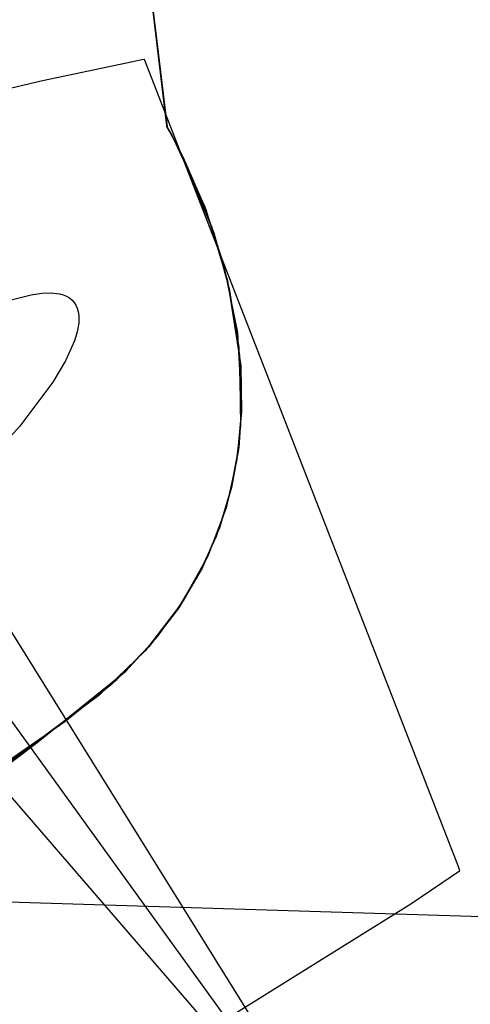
# Model space of a CAD drawing. Extents: x -3.57 to 3.57, y -2.08 to 2.06.
# Tile 138 of 219: x 0.4708 to 0.4961, y 0.3438 to 0.3991. Entities that reach past the tile are written whole.
import ezdxf

# ---------------------------------------------------------------- set-up
doc = ezdxf.new("R2010")
doc.units = 0

msp = doc.modelspace()

# ---------------------------------------------------------------- linework, layer by layer
at = {"layer": 'Layer 1', "color": 7, "linetype": 'CONTINUOUS'}
for p, q in [((0.47174, 0.453843), (0.479031, 0.393091)), ((0.478405, 0.398313), (0.473391, 0.440085)), ((0.478405, 0.398313), (0.473391, 0.440085)), ((0.478405, 0.398313), (0.473391, 0.440085)), ((0.478405, 0.398313), (0.473391, 0.440085)), ((0.478405, 0.398313), (0.473391, 0.440085)), ((0.478405, 0.398313), (0.473391, 0.440085)), ((0.478405, 0.398313), (0.473391, 0.440085)), ((0.478405, 0.398313), (0.473391, 0.440085)), ((0.478405, 0.398313), (0.473391, 0.440085)), ((0.478405, 0.398313), (0.473391, 0.440085)), ((0.478405, 0.398313), (0.473391, 0.440085)), ((0.478405, 0.398313), (0.473391, 0.440085)), ((0.478405, 0.398313), (0.473391, 0.440085)), ((0.478405, 0.398313), (0.473391, 0.440085)), ((0.478405, 0.398313), (0.473391, 0.440085)), ((0.478405, 0.398313), (0.473391, 0.440085)), ((0.478405, 0.398313), (0.473391, 0.440085)), ((0.478405, 0.398313), (0.473391, 0.440085)), ((0.478405, 0.398313), (0.473391, 0.440085)), ((0.478405, 0.398313), (0.473391, 0.440085)), ((0.477076, 0.409381), (0.478872, 0.39442)), ((0.436473, 0.406466), (0.489157, 0.333606)), ((0.478968, 0.393618), (0.478405, 0.398313)), ((0.478968, 0.393618), (0.478405, 0.398313)), ((0.478968, 0.393618), (0.478405, 0.398313)), ((0.478968, 0.393618), (0.478405, 0.398313)), ((0.478968, 0.393618), (0.478405, 0.398313)), ((0.478968, 0.393618), (0.478405, 0.398313)), ((0.478968, 0.393618), (0.478405, 0.398313)), ((0.478968, 0.393618), (0.478405, 0.398313)), ((0.478968, 0.393618), (0.478405, 0.398313)), ((0.478968, 0.393618), (0.478405, 0.398313)), ((0.478968, 0.393618), (0.478405, 0.398313)), ((0.478968, 0.393618), (0.478405, 0.398313)), ((0.478968, 0.393618), (0.478405, 0.398313)), ((0.478968, 0.393618), (0.478405, 0.398313)), ((0.478968, 0.393618), (0.478405, 0.398313)), ((0.478968, 0.393618), (0.478405, 0.398313)), ((0.478968, 0.393618), (0.478405, 0.398313)), ((0.478968, 0.393618), (0.478405, 0.398313)), ((0.478968, 0.393618), (0.478405, 0.398313)), ((0.478968, 0.393618), (0.478405, 0.398313)), ((0.477106, 0.396752), (0.472036, 0.395684)), ((0.477619, 0.396856), (0.477106, 0.396752)), ((0.47774, 0.39688), (0.477619, 0.396856)), ((0.477765, 0.396885), (0.47774, 0.39688)), ((0.477767, 0.396886), (0.477765, 0.396885)), ((0.477768, 0.396886), (0.477767, 0.396886)), ((0.477768, 0.396886), (0.477768, 0.396886)), ((0.477768, 0.396886), (0.477768, 0.396886)), ((0.477768, 0.396886), (0.477768, 0.396886)), ((0.477768, 0.396886), (0.477768, 0.396886)), ((0.477768, 0.396886), (0.477768, 0.396886)), ((0.491641, 0.361208), (0.477768, 0.396886)), ((0.472036, 0.395684), (0.454421, 0.391491)), ((0.478872, 0.39442), (0.479018, 0.393205)), ((0.47902, 0.393189), (0.478968, 0.393618)), ((0.47902, 0.393189), (0.478968, 0.393618)), ((0.47902, 0.393189), (0.478968, 0.393618)), ((0.47902, 0.393189), (0.478968, 0.393618)), ((0.47902, 0.393189), (0.478968, 0.393618)), ((0.47902, 0.393189), (0.478968, 0.393618)), ((0.47902, 0.393189), (0.478968, 0.393618)), ((0.47902, 0.393189), (0.478968, 0.393618)), ((0.47902, 0.393189), (0.478968, 0.393618)), ((0.47902, 0.393189), (0.478968, 0.393618)), ((0.47902, 0.393189), (0.478968, 0.393618)), ((0.47902, 0.393189), (0.478968, 0.393618)), ((0.47902, 0.393189), (0.478968, 0.393618)), ((0.47902, 0.393189), (0.478968, 0.393618)), ((0.47902, 0.393189), (0.478968, 0.393618)), ((0.47902, 0.393189), (0.478968, 0.393618)), ((0.47902, 0.393189), (0.478968, 0.393618)), ((0.47902, 0.393189), (0.478968, 0.393618)), ((0.47902, 0.393189), (0.478968, 0.393618)), ((0.47902, 0.393189), (0.478968, 0.393618)), ((0.479018, 0.393205), (0.479029, 0.393107)), ((0.47903, 0.393102), (0.47902, 0.393189)), ((0.47903, 0.393102), (0.47902, 0.393189)), ((0.47903, 0.393102), (0.47902, 0.393189)), ((0.47903, 0.393102), (0.47902, 0.393189)), ((0.47903, 0.393102), (0.47902, 0.393189)), ((0.47903, 0.393102), (0.47902, 0.393189)), ((0.47903, 0.393102), (0.47902, 0.393189)), ((0.47903, 0.393102), (0.47902, 0.393189)), ((0.47903, 0.393102), (0.47902, 0.393189)), ((0.47903, 0.393102), (0.47902, 0.393189)), ((0.47903, 0.393102), (0.47902, 0.393189)), ((0.47903, 0.393102), (0.47902, 0.393189)), ((0.47903, 0.393102), (0.47902, 0.393189)), ((0.47903, 0.393102), (0.47902, 0.393189)), ((0.47903, 0.393102), (0.47902, 0.393189)), ((0.47903, 0.393102), (0.47902, 0.393189)), ((0.47903, 0.393102), (0.47902, 0.393189)), ((0.47903, 0.393102), (0.47902, 0.393189)), ((0.47903, 0.393102), (0.47902, 0.393189)), ((0.47903, 0.393102), (0.47902, 0.393189)), ((0.479029, 0.393107), (0.479031, 0.393091)), ((0.479031, 0.393093), (0.47903, 0.393102)), ((0.479031, 0.393093), (0.47903, 0.393102)), ((0.479031, 0.393093), (0.47903, 0.393102)), ((0.479031, 0.393093), (0.47903, 0.393102)), ((0.479031, 0.393093), (0.47903, 0.393102)), ((0.479031, 0.393093), (0.47903, 0.393102)), ((0.479031, 0.393093), (0.47903, 0.393102)), ((0.479031, 0.393093), (0.47903, 0.393102)), ((0.479031, 0.393093), (0.47903, 0.393102)), ((0.479031, 0.393093), (0.47903, 0.393102)), ((0.479031, 0.393093), (0.47903, 0.393102)), ((0.479031, 0.393093), (0.47903, 0.393102)), ((0.479031, 0.393093), (0.47903, 0.393102)), ((0.479031, 0.393093), (0.47903, 0.393102)), ((0.479031, 0.393093), (0.47903, 0.393102)), ((0.479031, 0.393093), (0.47903, 0.393102)), ((0.479031, 0.393093), (0.47903, 0.393102)), ((0.479031, 0.393093), (0.47903, 0.393102)), ((0.479031, 0.393093), (0.47903, 0.393102)), ((0.479031, 0.393093), (0.47903, 0.393102)), ((0.479031, 0.393091), (0.479031, 0.393093)), ((0.479031, 0.393091), (0.479031, 0.393093)), ((0.479031, 0.393091), (0.479031, 0.393093)), ((0.479031, 0.393091), (0.479031, 0.393093)), ((0.479031, 0.393091), (0.479031, 0.393093)), ((0.479031, 0.393091), (0.479031, 0.393093)), ((0.479031, 0.393091), (0.479031, 0.393093)), ((0.479031, 0.393091), (0.479031, 0.393093)), ((0.479031, 0.393091), (0.479031, 0.393093)), ((0.479031, 0.393091), (0.479031, 0.393093)), ((0.479031, 0.393091), (0.479031, 0.393093)), ((0.479031, 0.393091), (0.479031, 0.393093)), ((0.479031, 0.393091), (0.479031, 0.393093)), ((0.479031, 0.393091), (0.479031, 0.393093)), ((0.479031, 0.393091), (0.479031, 0.393093)), ((0.479031, 0.393091), (0.479031, 0.393093)), ((0.479031, 0.393091), (0.479031, 0.393093)), ((0.479031, 0.393091), (0.479031, 0.393093)), ((0.479031, 0.393091), (0.479031, 0.393093)), ((0.479031, 0.393091), (0.479031, 0.393093)), ((0.479031, 0.393091), (0.479031, 0.393091)), ((0.479031, 0.393091), (0.479031, 0.393091)), ((0.479031, 0.393091), (0.479031, 0.393091)), ((0.479031, 0.393091), (0.479031, 0.393091)), ((0.479031, 0.393091), (0.479031, 0.393091)), ((0.479031, 0.393091), (0.479032, 0.393091)), ((0.479032, 0.39309), (0.479031, 0.393091)), ((0.479031, 0.393091), (0.479031, 0.393091)), ((0.479031, 0.393091), (0.479031, 0.393091)), ((0.479031, 0.393091), (0.479031, 0.393091)), ((0.479031, 0.393091), (0.479031, 0.393091)), ((0.479031, 0.393091), (0.479031, 0.393091)), ((0.479031, 0.393091), (0.479031, 0.393091)), ((0.479032, 0.39309), (0.479031, 0.393091)), ((0.479031, 0.393091), (0.479031, 0.393091)), ((0.479031, 0.393091), (0.479031, 0.393091)), ((0.479031, 0.393091), (0.479031, 0.393091)), ((0.479031, 0.393091), (0.479031, 0.393091)), ((0.479031, 0.393091), (0.479031, 0.393091)), ((0.479031, 0.393091), (0.479031, 0.393091)), ((0.479032, 0.39309), (0.479031, 0.393091)), ((0.479031, 0.393091), (0.479031, 0.393091)), ((0.479031, 0.393091), (0.479031, 0.393091)), ((0.479031, 0.393091), (0.479031, 0.393091)), ((0.479031, 0.393091), (0.479031, 0.393091)), ((0.479031, 0.393091), (0.479031, 0.393091)), ((0.479031, 0.393091), (0.479031, 0.393091)), ((0.479032, 0.39309), (0.479031, 0.393091)), ((0.479031, 0.393091), (0.479031, 0.393091)), ((0.479031, 0.393091), (0.479031, 0.393091)), ((0.479031, 0.393091), (0.479031, 0.393091)), ((0.479031, 0.393091), (0.479031, 0.393091)), ((0.479031, 0.393091), (0.479031, 0.393091)), ((0.479031, 0.393091), (0.479031, 0.393091)), ((0.479032, 0.39309), (0.479031, 0.393091)), ((0.479031, 0.393091), (0.479031, 0.393091)), ((0.479031, 0.393091), (0.479031, 0.393091)), ((0.479031, 0.393091), (0.479031, 0.393091)), ((0.479031, 0.393091), (0.479031, 0.393091)), ((0.479031, 0.393091), (0.479031, 0.393091)), ((0.479031, 0.393091), (0.479031, 0.393091)), ((0.479032, 0.39309), (0.479031, 0.393091)), ((0.479031, 0.393091), (0.479031, 0.393091)), ((0.479031, 0.393091), (0.479031, 0.393091)), ((0.479031, 0.393091), (0.479031, 0.393091)), ((0.479031, 0.393091), (0.479031, 0.393091)), ((0.479031, 0.393091), (0.479031, 0.393091)), ((0.479031, 0.393091), (0.479031, 0.393091)), ((0.479032, 0.39309), (0.479031, 0.393091)), ((0.479031, 0.393091), (0.479031, 0.393091)), ((0.479031, 0.393091), (0.479031, 0.393091)), ((0.479031, 0.393091), (0.479031, 0.393091)), ((0.479031, 0.393091), (0.479031, 0.393091)), ((0.479031, 0.393091), (0.479031, 0.393091)), ((0.479031, 0.393091), (0.479031, 0.393091)), ((0.479032, 0.39309), (0.479031, 0.393091)), ((0.479031, 0.393091), (0.479031, 0.393091)), ((0.479031, 0.393091), (0.479031, 0.393091)), ((0.479031, 0.393091), (0.479031, 0.393091)), ((0.479031, 0.393091), (0.479031, 0.393091)), ((0.479031, 0.393091), (0.479031, 0.393091)), ((0.479031, 0.393091), (0.479031, 0.393091)), ((0.479032, 0.39309), (0.479031, 0.393091)), ((0.479031, 0.393091), (0.479031, 0.393091)), ((0.479031, 0.393091), (0.479031, 0.393091)), ((0.479031, 0.393091), (0.479031, 0.393091)), ((0.479031, 0.393091), (0.479031, 0.393091)), ((0.479031, 0.393091), (0.479031, 0.393091)), ((0.479031, 0.393091), (0.479031, 0.393091)), ((0.479032, 0.39309), (0.479031, 0.393091)), ((0.479031, 0.393091), (0.479031, 0.393091)), ((0.479031, 0.393091), (0.479031, 0.393091)), ((0.479031, 0.393091), (0.479031, 0.393091)), ((0.479031, 0.393091), (0.479031, 0.393091)), ((0.479031, 0.393091), (0.479031, 0.393091)), ((0.479031, 0.393091), (0.479031, 0.393091)), ((0.479032, 0.39309), (0.479031, 0.393091)), ((0.479031, 0.393091), (0.479031, 0.393091)), ((0.479031, 0.393091), (0.479031, 0.393091)), ((0.479031, 0.393091), (0.479031, 0.393091)), ((0.479031, 0.393091), (0.479031, 0.393091)), ((0.479031, 0.393091), (0.479031, 0.393091)), ((0.479031, 0.393091), (0.479031, 0.393091)), ((0.479032, 0.39309), (0.479031, 0.393091)), ((0.479031, 0.393091), (0.479031, 0.393091)), ((0.479031, 0.393091), (0.479031, 0.393091)), ((0.479031, 0.393091), (0.479031, 0.393091)), ((0.479031, 0.393091), (0.479031, 0.393091)), ((0.479031, 0.393091), (0.479031, 0.393091)), ((0.479031, 0.393091), (0.479031, 0.393091)), ((0.479032, 0.39309), (0.479031, 0.393091)), ((0.479031, 0.393091), (0.479031, 0.393091)), ((0.479031, 0.393091), (0.479031, 0.393091)), ((0.479031, 0.393091), (0.479031, 0.393091)), ((0.479031, 0.393091), (0.479031, 0.393091)), ((0.479031, 0.393091), (0.479031, 0.393091)), ((0.479031, 0.393091), (0.479031, 0.393091)), ((0.479032, 0.39309), (0.479031, 0.393091)), ((0.479031, 0.393091), (0.479031, 0.393091)), ((0.479031, 0.393091), (0.479031, 0.393091)), ((0.479031, 0.393091), (0.479031, 0.393091)), ((0.479031, 0.393091), (0.479031, 0.393091)), ((0.479031, 0.393091), (0.479031, 0.393091)), ((0.479031, 0.393091), (0.479031, 0.393091)), ((0.479032, 0.39309), (0.479031, 0.393091)), ((0.479031, 0.393091), (0.479031, 0.393091)), ((0.479031, 0.393091), (0.479031, 0.393091)), ((0.479031, 0.393091), (0.479031, 0.393091)), ((0.479031, 0.393091), (0.479031, 0.393091)), ((0.479031, 0.393091), (0.479031, 0.393091)), ((0.479031, 0.393091), (0.479031, 0.393091)), ((0.479032, 0.39309), (0.479031, 0.393091)), ((0.479031, 0.393091), (0.479031, 0.393091)), ((0.479031, 0.393091), (0.479031, 0.393091)), ((0.479031, 0.393091), (0.479031, 0.393091)), ((0.479031, 0.393091), (0.479031, 0.393091)), ((0.479031, 0.393091), (0.479031, 0.393091)), ((0.479031, 0.393091), (0.479031, 0.393091)), ((0.479032, 0.39309), (0.479031, 0.393091)), ((0.479031, 0.393091), (0.479031, 0.393091)), ((0.479031, 0.393091), (0.479031, 0.393091)), ((0.479031, 0.393091), (0.479031, 0.393091)), ((0.479031, 0.393091), (0.479031, 0.393091)), ((0.479031, 0.393091), (0.479031, 0.393091)), ((0.479031, 0.393091), (0.479031, 0.393091)), ((0.479032, 0.39309), (0.479031, 0.393091)), ((0.479031, 0.393091), (0.479031, 0.393091)), ((0.479031, 0.393091), (0.479031, 0.393091)), ((0.479031, 0.393091), (0.479031, 0.393091)), ((0.479031, 0.393091), (0.479031, 0.393091)), ((0.479031, 0.393091), (0.479031, 0.393091)), ((0.479031, 0.393091), (0.479031, 0.393091)), ((0.479032, 0.39309), (0.479031, 0.393091)), ((0.479031, 0.393091), (0.479031, 0.393091)), ((0.479031, 0.393091), (0.479031, 0.393091)), ((0.479031, 0.393091), (0.479031, 0.393091)), ((0.479031, 0.393091), (0.479031, 0.393091)), ((0.479031, 0.393091), (0.479031, 0.393091)), ((0.479031, 0.393091), (0.479031, 0.393091)), ((0.479032, 0.39309), (0.479031, 0.393091)), ((0.479031, 0.393091), (0.479031, 0.393091)), ((0.479031, 0.393091), (0.479031, 0.393091)), ((0.479031, 0.393091), (0.479031, 0.393091)), ((0.479031, 0.393091), (0.479031, 0.393091)), ((0.479031, 0.393091), (0.479031, 0.393091)), ((0.479031, 0.393091), (0.479031, 0.393091)), ((0.479031, 0.393091), (0.479031, 0.393091)), ((0.479031, 0.393091), (0.479031, 0.393091)), ((0.479031, 0.393091), (0.479032, 0.393091)), ((0.479032, 0.393091), (0.479032, 0.393091)), ((0.479032, 0.393091), (0.479032, 0.39309)), ((0.479032, 0.393091), (0.479032, 0.39309)), ((0.479032, 0.39309), (0.479032, 0.39309)), ((0.479032, 0.39309), (0.479034, 0.393087)), ((0.47904, 0.393076), (0.479032, 0.39309)), ((0.479032, 0.39309), (0.479032, 0.39309)), ((0.47904, 0.393076), (0.479032, 0.39309)), ((0.479032, 0.39309), (0.479032, 0.39309)), ((0.47904, 0.393076), (0.479032, 0.39309)), ((0.479032, 0.39309), (0.479032, 0.39309)), ((0.47904, 0.393076), (0.479032, 0.39309)), ((0.479032, 0.39309), (0.479032, 0.39309)), ((0.47904, 0.393076), (0.479032, 0.39309)), ((0.479032, 0.39309), (0.479032, 0.39309)), ((0.47904, 0.393076), (0.479032, 0.39309)), ((0.479032, 0.39309), (0.479032, 0.39309)), ((0.47904, 0.393076), (0.479032, 0.39309)), ((0.479032, 0.39309), (0.479032, 0.39309)), ((0.47904, 0.393076), (0.479032, 0.39309)), ((0.479032, 0.39309), (0.479032, 0.39309)), ((0.479121, 0.39294), (0.479032, 0.39309)), ((0.479032, 0.39309), (0.479032, 0.39309)), ((0.47904, 0.393076), (0.479032, 0.39309)), ((0.479032, 0.39309), (0.479032, 0.39309)), ((0.47904, 0.393076), (0.479032, 0.39309)), ((0.479032, 0.39309), (0.479032, 0.39309)), ((0.47904, 0.393076), (0.479032, 0.39309)), ((0.479032, 0.39309), (0.479032, 0.39309)), ((0.47904, 0.393076), (0.479032, 0.39309)), ((0.479032, 0.39309), (0.479032, 0.39309)), ((0.47904, 0.393076), (0.479032, 0.39309)), ((0.479032, 0.39309), (0.479032, 0.39309)), ((0.47904, 0.393076), (0.479032, 0.39309)), ((0.479032, 0.39309), (0.479032, 0.39309)), ((0.47904, 0.393076), (0.479032, 0.39309)), ((0.479032, 0.39309), (0.479032, 0.39309)), ((0.47904, 0.393076), (0.479032, 0.39309)), ((0.479032, 0.39309), (0.479032, 0.39309)), ((0.47904, 0.393076), (0.479032, 0.39309)), ((0.479032, 0.39309), (0.479032, 0.39309)), ((0.47904, 0.393076), (0.479032, 0.39309)), ((0.479032, 0.39309), (0.479032, 0.39309)), ((0.47904, 0.393076), (0.479032, 0.39309)), ((0.479032, 0.39309), (0.479032, 0.39309)), ((0.479032, 0.39309), (0.479032, 0.39309)), ((0.479032, 0.39309), (0.479033, 0.393088)), ((0.479033, 0.393088), (0.479037, 0.393081)), ((0.479034, 0.393087), (0.47905, 0.393059)), ((0.479037, 0.393081), (0.479083, 0.393004)), ((0.479165, 0.392864), (0.47904, 0.393076)), ((0.479165, 0.392864), (0.47904, 0.393076)), ((0.479165, 0.392864), (0.47904, 0.393076)), ((0.479165, 0.392864), (0.47904, 0.393076)), ((0.479165, 0.392864), (0.47904, 0.393076)), ((0.479165, 0.392864), (0.47904, 0.393076)), ((0.479165, 0.392864), (0.47904, 0.393076)), ((0.479165, 0.392864), (0.47904, 0.393076)), ((0.479165, 0.392864), (0.47904, 0.393076)), ((0.479165, 0.392864), (0.47904, 0.393076)), ((0.479165, 0.392864), (0.47904, 0.393076)), ((0.479165, 0.392864), (0.47904, 0.393076)), ((0.479165, 0.392864), (0.47904, 0.393076)), ((0.479165, 0.392864), (0.47904, 0.393076)), ((0.479165, 0.392864), (0.47904, 0.393076)), ((0.479165, 0.392864), (0.47904, 0.393076)), ((0.479165, 0.392864), (0.47904, 0.393076)), ((0.479165, 0.392864), (0.47904, 0.393076)), ((0.479165, 0.392864), (0.47904, 0.393076)), ((0.47905, 0.393059), (0.479131, 0.392922)), ((0.479083, 0.393004), (0.479296, 0.392631)), ((0.479672, 0.391923), (0.479121, 0.39294)), ((0.479131, 0.392922), (0.479947, 0.391374)), ((0.479769, 0.391733), (0.479165, 0.392864)), ((0.479769, 0.391733), (0.479165, 0.392864)), ((0.479769, 0.391733), (0.479165, 0.392864)), ((0.479769, 0.391733), (0.479165, 0.392864)), ((0.479769, 0.391733), (0.479165, 0.392864)), ((0.479769, 0.391733), (0.479165, 0.392864)), ((0.479769, 0.391733), (0.479165, 0.392864)), ((0.479769, 0.391733), (0.479165, 0.392864)), ((0.479769, 0.391733), (0.479165, 0.392864)), ((0.479769, 0.391733), (0.479165, 0.392864)), ((0.479769, 0.391733), (0.479165, 0.392864)), ((0.479769, 0.391733), (0.479165, 0.392864)), ((0.479769, 0.391733), (0.479165, 0.392864)), ((0.479769, 0.391733), (0.479165, 0.392864)), ((0.479769, 0.391733), (0.479165, 0.392864)), ((0.479769, 0.391733), (0.479165, 0.392864)), ((0.479769, 0.391733), (0.479165, 0.392864)), ((0.479769, 0.391733), (0.479165, 0.392864)), ((0.479769, 0.391733), (0.479165, 0.392864)), ((0.479296, 0.392631), (0.481147, 0.388597)), ((0.48155, 0.387482), (0.479672, 0.391923)), ((0.481673, 0.387117), (0.479769, 0.391733)), ((0.481673, 0.387117), (0.479769, 0.391733)), ((0.481673, 0.387117), (0.479769, 0.391733)), ((0.481673, 0.387117), (0.479769, 0.391733)), ((0.481673, 0.387117), (0.479769, 0.391733)), ((0.481673, 0.387117), (0.479769, 0.391733)), ((0.481673, 0.387117), (0.479769, 0.391733)), ((0.481673, 0.387117), (0.479769, 0.391733)), ((0.481673, 0.387117), (0.479769, 0.391733)), ((0.481673, 0.387117), (0.479769, 0.391733)), ((0.481673, 0.387117), (0.479769, 0.391733)), ((0.481673, 0.387117), (0.479769, 0.391733)), ((0.481673, 0.387117), (0.479769, 0.391733)), ((0.481673, 0.387117), (0.479769, 0.391733)), ((0.481673, 0.387117), (0.479769, 0.391733)), ((0.481673, 0.387117), (0.479769, 0.391733)), ((0.481673, 0.387117), (0.479769, 0.391733)), ((0.481673, 0.387117), (0.479769, 0.391733)), ((0.481673, 0.387117), (0.479769, 0.391733)), ((0.479947, 0.391374), (0.481203, 0.38845)), ((0.481147, 0.388597), (0.482202, 0.385359)), ((0.481203, 0.38845), (0.482434, 0.384449)), ((0.482463, 0.384325), (0.48155, 0.387482)), ((0.482561, 0.383897), (0.481673, 0.387117)), ((0.482561, 0.383897), (0.481673, 0.387117)), ((0.482561, 0.383897), (0.481673, 0.387117)), ((0.482561, 0.383897), (0.481673, 0.387117)), ((0.482561, 0.383897), (0.481673, 0.387117)), ((0.482561, 0.383897), (0.481673, 0.387117)), ((0.482561, 0.383897), (0.481673, 0.387117)), ((0.482561, 0.383897), (0.481673, 0.387117)), ((0.482561, 0.383897), (0.481673, 0.387117)), ((0.482561, 0.383897), (0.481673, 0.387117)), ((0.482561, 0.383897), (0.481673, 0.387117)), ((0.482561, 0.383897), (0.481673, 0.387117)), ((0.482561, 0.383897), (0.481673, 0.387117)), ((0.482561, 0.383897), (0.481673, 0.387117)), ((0.482561, 0.383897), (0.481673, 0.387117)), ((0.482561, 0.383897), (0.481673, 0.387117)), ((0.482561, 0.383897), (0.481673, 0.387117)), ((0.482561, 0.383897), (0.481673, 0.387117)), ((0.482561, 0.383897), (0.481673, 0.387117)), ((0.482202, 0.385359), (0.482984, 0.381538)), ((0.482434, 0.384449), (0.483175, 0.379672)), ((0.483084, 0.380721), (0.482463, 0.384325)), ((0.48313, 0.380246), (0.482561, 0.383897)), ((0.48313, 0.380246), (0.482561, 0.383897)), ((0.48313, 0.380246), (0.482561, 0.383897)), ((0.48313, 0.380246), (0.482561, 0.383897)), ((0.48313, 0.380246), (0.482561, 0.383897)), ((0.48313, 0.380246), (0.482561, 0.383897)), ((0.48313, 0.380246), (0.482561, 0.383897)), ((0.48313, 0.380246), (0.482561, 0.383897)), ((0.48313, 0.380246), (0.482561, 0.383897)), ((0.48313, 0.380246), (0.482561, 0.383897)), ((0.48313, 0.380246), (0.482561, 0.383897)), ((0.48313, 0.380246), (0.482561, 0.383897)), ((0.48313, 0.380246), (0.482561, 0.383897)), ((0.48313, 0.380246), (0.482561, 0.383897)), ((0.48313, 0.380246), (0.482561, 0.383897)), ((0.48313, 0.380246), (0.482561, 0.383897)), ((0.48313, 0.380246), (0.482561, 0.383897)), ((0.48313, 0.380246), (0.482561, 0.383897)), ((0.48313, 0.380246), (0.482561, 0.383897)), ((0.47005, 0.383328), (0.4714, 0.383668)), ((0.4714, 0.383668), (0.471995, 0.383749)), ((0.471995, 0.383749), (0.472528, 0.383765)), ((0.472528, 0.383765), (0.472992, 0.38371)), ((0.472992, 0.38371), (0.473197, 0.383655)), ((0.473197, 0.383655), (0.473382, 0.383581)), ((0.473382, 0.383581), (0.473548, 0.383487)), ((0.473548, 0.383487), (0.473692, 0.383373)), ((0.473692, 0.383373), (0.473814, 0.383238)), ((0.473814, 0.383238), (0.473914, 0.383082)), ((0.473914, 0.383082), (0.473991, 0.382904)), ((0.473991, 0.382904), (0.474045, 0.382711)), ((0.474045, 0.382711), (0.474076, 0.382507)), ((0.474085, 0.382292), (0.474073, 0.382066)), ((0.474076, 0.382507), (0.474085, 0.382292)), ((0.474073, 0.382066), (0.47399, 0.381585)), ((0.473834, 0.38107), (0.473328, 0.379954)), ((0.47399, 0.381585), (0.473834, 0.38107)), ((0.482984, 0.381538), (0.483224, 0.377308)), ((0.483205, 0.376803), (0.483084, 0.380721)), ((0.483174, 0.376297), (0.48313, 0.380246)), ((0.483174, 0.376297), (0.48313, 0.380246)), ((0.483174, 0.376297), (0.48313, 0.380246)), ((0.483174, 0.376297), (0.48313, 0.380246)), ((0.483174, 0.376297), (0.48313, 0.380246)), ((0.483174, 0.376297), (0.48313, 0.380246)), ((0.483174, 0.376297), (0.48313, 0.380246)), ((0.483174, 0.376297), (0.48313, 0.380246)), ((0.483174, 0.376297), (0.48313, 0.380246)), ((0.483174, 0.376297), (0.48313, 0.380246)), ((0.483174, 0.376297), (0.48313, 0.380246)), ((0.483174, 0.376297), (0.48313, 0.380246)), ((0.483174, 0.376297), (0.48313, 0.380246)), ((0.483174, 0.376297), (0.48313, 0.380246)), ((0.483174, 0.376297), (0.48313, 0.380246)), ((0.483174, 0.376297), (0.48313, 0.380246)), ((0.483174, 0.376297), (0.48313, 0.380246)), ((0.483174, 0.376297), (0.48313, 0.380246)), ((0.483174, 0.376297), (0.48313, 0.380246)), ((0.473328, 0.379954), (0.472612, 0.378758)), ((0.483175, 0.379672), (0.483217, 0.377086)), ((0.472612, 0.378758), (0.470765, 0.376286)), ((0.483224, 0.377308), (0.483057, 0.375093)), ((0.483217, 0.377086), (0.482962, 0.374418)), ((0.483013, 0.374767), (0.483205, 0.376803)), ((0.470765, 0.376286), (0.466961, 0.372127)), ((0.482935, 0.374253), (0.483174, 0.376297)), ((0.482935, 0.374253), (0.483174, 0.376297)), ((0.482935, 0.374253), (0.483174, 0.376297)), ((0.482935, 0.374253), (0.483174, 0.376297)), ((0.482935, 0.374253), (0.483174, 0.376297)), ((0.482935, 0.374253), (0.483174, 0.376297)), ((0.482935, 0.374253), (0.483174, 0.376297)), ((0.482935, 0.374253), (0.483174, 0.376297)), ((0.482935, 0.374253), (0.483174, 0.376297)), ((0.482935, 0.374253), (0.483174, 0.376297)), ((0.482935, 0.374253), (0.483174, 0.376297)), ((0.482935, 0.374253), (0.483174, 0.376297)), ((0.482935, 0.374253), (0.483174, 0.376297)), ((0.482935, 0.374253), (0.483174, 0.376297)), ((0.482935, 0.374253), (0.483174, 0.376297)), ((0.482935, 0.374253), (0.483174, 0.376297)), ((0.482935, 0.374253), (0.483174, 0.376297)), ((0.482935, 0.374253), (0.483174, 0.376297)), ((0.482935, 0.374253), (0.483174, 0.376297)), ((0.483057, 0.375093), (0.482653, 0.372841)), ((0.48262, 0.372703), (0.483013, 0.374767)), ((0.482962, 0.374418), (0.482351, 0.371705)), ((0.482487, 0.372184), (0.482935, 0.374253)), ((0.482487, 0.372184), (0.482935, 0.374253)), ((0.482487, 0.372184), (0.482935, 0.374253)), ((0.482487, 0.372184), (0.482935, 0.374253)), ((0.482487, 0.372184), (0.482935, 0.374253)), ((0.482487, 0.372184), (0.482935, 0.374253)), ((0.482487, 0.372184), (0.482935, 0.374253)), ((0.482487, 0.372184), (0.482935, 0.374253)), ((0.482487, 0.372184), (0.482935, 0.374253)), ((0.482487, 0.372184), (0.482935, 0.374253)), ((0.482487, 0.372184), (0.482935, 0.374253)), ((0.482487, 0.372184), (0.482935, 0.374253)), ((0.482487, 0.372184), (0.482935, 0.374253)), ((0.482487, 0.372184), (0.482935, 0.374253)), ((0.482487, 0.372184), (0.482935, 0.374253)), ((0.482487, 0.372184), (0.482935, 0.374253)), ((0.482487, 0.372184), (0.482935, 0.374253)), ((0.482487, 0.372184), (0.482935, 0.374253)), ((0.482487, 0.372184), (0.482935, 0.374253)), ((0.482653, 0.372841), (0.481979, 0.370573)), ((0.481998, 0.370626), (0.48262, 0.372703)), ((0.482351, 0.371705), (0.481328, 0.368985)), ((0.481804, 0.370107), (0.482487, 0.372184)), ((0.481804, 0.370107), (0.482487, 0.372184)), ((0.481804, 0.370107), (0.482487, 0.372184)), ((0.481804, 0.370107), (0.482487, 0.372184)), ((0.481804, 0.370107), (0.482487, 0.372184)), ((0.481804, 0.370107), (0.482487, 0.372184)), ((0.481804, 0.370107), (0.482487, 0.372184)), ((0.481804, 0.370107), (0.482487, 0.372184)), ((0.481804, 0.370107), (0.482487, 0.372184)), ((0.481804, 0.370107), (0.482487, 0.372184)), ((0.481804, 0.370107), (0.482487, 0.372184)), ((0.481804, 0.370107), (0.482487, 0.372184)), ((0.481804, 0.370107), (0.482487, 0.372184)), ((0.481804, 0.370107), (0.482487, 0.372184)), ((0.481804, 0.370107), (0.482487, 0.372184)), ((0.481804, 0.370107), (0.482487, 0.372184)), ((0.481804, 0.370107), (0.482487, 0.372184)), ((0.481804, 0.370107), (0.482487, 0.372184)), ((0.481804, 0.370107), (0.482487, 0.372184)), ((0.481979, 0.370573), (0.481002, 0.368311)), ((0.481123, 0.368554), (0.481998, 0.370626)), ((0.480861, 0.368039), (0.481804, 0.370107)), ((0.480861, 0.368039), (0.481804, 0.370107)), ((0.480861, 0.368039), (0.481804, 0.370107)), ((0.480861, 0.368039), (0.481804, 0.370107)), ((0.480861, 0.368039), (0.481804, 0.370107)), ((0.480861, 0.368039), (0.481804, 0.370107)), ((0.480861, 0.368039), (0.481804, 0.370107)), ((0.480861, 0.368039), (0.481804, 0.370107)), ((0.480861, 0.368039), (0.481804, 0.370107)), ((0.480861, 0.368039), (0.481804, 0.370107)), ((0.480861, 0.368039), (0.481804, 0.370107)), ((0.480861, 0.368039), (0.481804, 0.370107)), ((0.480861, 0.368039), (0.481804, 0.370107)), ((0.480861, 0.368039), (0.481804, 0.370107)), ((0.480861, 0.368039), (0.481804, 0.370107)), ((0.480861, 0.368039), (0.481804, 0.370107)), ((0.480861, 0.368039), (0.481804, 0.370107)), ((0.480861, 0.368039), (0.481804, 0.370107)), ((0.480861, 0.368039), (0.481804, 0.370107)), ((0.481328, 0.368985), (0.479833, 0.366296)), ((0.479967, 0.366503), (0.481123, 0.368554)), ((0.479632, 0.365996), (0.480861, 0.368039)), ((0.479632, 0.365996), (0.480861, 0.368039)), ((0.479632, 0.365996), (0.480861, 0.368039)), ((0.479632, 0.365996), (0.480861, 0.368039)), ((0.479632, 0.365996), (0.480861, 0.368039)), ((0.479632, 0.365996), (0.480861, 0.368039)), ((0.479632, 0.365996), (0.480861, 0.368039)), ((0.479632, 0.365996), (0.480861, 0.368039)), ((0.479632, 0.365996), (0.480861, 0.368039)), ((0.479632, 0.365996), (0.480861, 0.368039)), ((0.479632, 0.365996), (0.480861, 0.368039)), ((0.479632, 0.365996), (0.480861, 0.368039)), ((0.479632, 0.365996), (0.480861, 0.368039)), ((0.479632, 0.365996), (0.480861, 0.368039)), ((0.479632, 0.365996), (0.480861, 0.368039)), ((0.479632, 0.365996), (0.480861, 0.368039)), ((0.479632, 0.365996), (0.480861, 0.368039)), ((0.479632, 0.365996), (0.480861, 0.368039)), ((0.479632, 0.365996), (0.480861, 0.368039)), ((0.481002, 0.368311), (0.479687, 0.366077)), ((0.479833, 0.366296), (0.477808, 0.363674)), ((0.478506, 0.36449), (0.479967, 0.366503)), ((0.479687, 0.366077), (0.478001, 0.363892)), ((0.47809, 0.363995), (0.479632, 0.365996)), ((0.47809, 0.363995), (0.479632, 0.365996)), ((0.47809, 0.363995), (0.479632, 0.365996)), ((0.47809, 0.363995), (0.479632, 0.365996)), ((0.47809, 0.363995), (0.479632, 0.365996)), ((0.47809, 0.363995), (0.479632, 0.365996)), ((0.47809, 0.363995), (0.479632, 0.365996)), ((0.47809, 0.363995), (0.479632, 0.365996)), ((0.47809, 0.363995), (0.479632, 0.365996)), ((0.47809, 0.363995), (0.479632, 0.365996)), ((0.47809, 0.363995), (0.479632, 0.365996)), ((0.47809, 0.363995), (0.479632, 0.365996)), ((0.47809, 0.363995), (0.479632, 0.365996)), ((0.47809, 0.363995), (0.479632, 0.365996)), ((0.47809, 0.363995), (0.479632, 0.365996)), ((0.47809, 0.363995), (0.479632, 0.365996)), ((0.47809, 0.363995), (0.479632, 0.365996)), ((0.47809, 0.363995), (0.479632, 0.365996)), ((0.47809, 0.363995), (0.479632, 0.365996)), ((0.476714, 0.362532), (0.478506, 0.36449)), ((0.476211, 0.362052), (0.47809, 0.363995)), ((0.476211, 0.362052), (0.47809, 0.363995)), ((0.476211, 0.362052), (0.47809, 0.363995)), ((0.476211, 0.362052), (0.47809, 0.363995)), ((0.476211, 0.362052), (0.47809, 0.363995)), ((0.476211, 0.362052), (0.47809, 0.363995)), ((0.476211, 0.362052), (0.47809, 0.363995)), ((0.476211, 0.362052), (0.47809, 0.363995)), ((0.476211, 0.362052), (0.47809, 0.363995)), ((0.476211, 0.362052), (0.47809, 0.363995)), ((0.476211, 0.362052), (0.47809, 0.363995)), ((0.476211, 0.362052), (0.47809, 0.363995)), ((0.476211, 0.362052), (0.47809, 0.363995)), ((0.476211, 0.362052), (0.47809, 0.363995)), ((0.476211, 0.362052), (0.47809, 0.363995)), ((0.476211, 0.362052), (0.47809, 0.363995)), ((0.476211, 0.362052), (0.47809, 0.363995)), ((0.476211, 0.362052), (0.47809, 0.363995)), ((0.476211, 0.362052), (0.47809, 0.363995)), ((0.477808, 0.363674), (0.475196, 0.361158)), ((0.478001, 0.363892), (0.47591, 0.361777)), ((0.471741, 0.35851), (0.476714, 0.362532)), ((0.470959, 0.357921), (0.476211, 0.362052)), ((0.470959, 0.357921), (0.476211, 0.362052)), ((0.470959, 0.357921), (0.476211, 0.362052)), ((0.470959, 0.357921), (0.476211, 0.362052)), ((0.470959, 0.357921), (0.476211, 0.362052)), ((0.470959, 0.357921), (0.476211, 0.362052)), ((0.470959, 0.357921), (0.476211, 0.362052)), ((0.470959, 0.357921), (0.476211, 0.362052)), ((0.470959, 0.357921), (0.476211, 0.362052)), ((0.470959, 0.357921), (0.476211, 0.362052)), ((0.470959, 0.357921), (0.476211, 0.362052)), ((0.470959, 0.357921), (0.476211, 0.362052)), ((0.470959, 0.357921), (0.476211, 0.362052)), ((0.470959, 0.357921), (0.476211, 0.362052)), ((0.470959, 0.357921), (0.476211, 0.362052)), ((0.470959, 0.357921), (0.476211, 0.362052)), ((0.470959, 0.357921), (0.476211, 0.362052)), ((0.470959, 0.357921), (0.476211, 0.362052)), ((0.470959, 0.357921), (0.476211, 0.362052)), ((0.47591, 0.361777), (0.473285, 0.359672)), ((0.475196, 0.361158), (0.433953, 0.330567)), ((0.495026, 0.352501), (0.491641, 0.361208)), ((0.473285, 0.359672), (0.398708, 0.308001)), ((0.439597, 0.334595), (0.471741, 0.35851)), ((0.438437, 0.333761), (0.470959, 0.357921)), ((0.438437, 0.333761), (0.470959, 0.357921)), ((0.438437, 0.333761), (0.470959, 0.357921)), ((0.438437, 0.333761), (0.470959, 0.357921)), ((0.438437, 0.333761), (0.470959, 0.357921)), ((0.438437, 0.333761), (0.470959, 0.357921)), ((0.438437, 0.333761), (0.470959, 0.357921)), ((0.438437, 0.333761), (0.470959, 0.357921)), ((0.438437, 0.333761), (0.470959, 0.357921)), ((0.438437, 0.333761), (0.470959, 0.357921)), ((0.438437, 0.333761), (0.470959, 0.357921)), ((0.438437, 0.333761), (0.470959, 0.357921)), ((0.438437, 0.333761), (0.470959, 0.357921)), ((0.438437, 0.333761), (0.470959, 0.357921)), ((0.438437, 0.333761), (0.470959, 0.357921)), ((0.438437, 0.333761), (0.470959, 0.357921)), ((0.438437, 0.333761), (0.470959, 0.357921)), ((0.438437, 0.333761), (0.470959, 0.357921)), ((0.438437, 0.333761), (0.470959, 0.357921)), ((0.495381, 0.351588), (0.495026, 0.352501)), ((0.495049, 0.351025), (0.495466, 0.35131)), ((0.495465, 0.351372), (0.495381, 0.351588)), ((0.495482, 0.351328), (0.495465, 0.351372)), ((0.495466, 0.35131), (0.495484, 0.351323)), ((0.495484, 0.351324), (0.495482, 0.351328)), ((0.495484, 0.351323), (0.495484, 0.351324)), ((0.495484, 0.351323), (0.495484, 0.351323)), ((0.495484, 0.351323), (0.495484, 0.351323)), ((0.495484, 0.351323), (0.495484, 0.351323)), ((0.495484, 0.351323), (0.495484, 0.351323)), ((0.495484, 0.351323), (0.495484, 0.351323)), ((0.495484, 0.351323), (0.495484, 0.351323)), ((0.420027, 0.351108), (0.62752, 0.344713)), ((0.49272, 0.349453), (0.495049, 0.351025)), ((0.470802, 0.335802), (0.49272, 0.349453))]:
    msp.add_line(p, q, dxfattribs=at)
at = {"layer": 'Layer 1', "color": 8, "linetype": 'CONTINUOUS'}
for p, q in [((0.477076, 0.409381), (0.478872, 0.39442)), ((0.483849, 0.342956), (0.447509, 0.401345)), ((0.478872, 0.39442), (0.479018, 0.393205)), ((0.479018, 0.393205), (0.479029, 0.393107)), ((0.479029, 0.393107), (0.479031, 0.393091)), ((0.479031, 0.393091), (0.479031, 0.393091)), ((0.479031, 0.393091), (0.479031, 0.393091)), ((0.479031, 0.393091), (0.479031, 0.393091)), ((0.479031, 0.393091), (0.479031, 0.393091)), ((0.479031, 0.393091), (0.479031, 0.393091)), ((0.479031, 0.393091), (0.479032, 0.393091)), ((0.479032, 0.393091), (0.479032, 0.393091)), ((0.479032, 0.393091), (0.479032, 0.39309)), ((0.479032, 0.39309), (0.479032, 0.39309)), ((0.479032, 0.39309), (0.479034, 0.393087)), ((0.479034, 0.393087), (0.47905, 0.393059)), ((0.47905, 0.393059), (0.479131, 0.392922)), ((0.479131, 0.392922), (0.479947, 0.391374)), ((0.479947, 0.391374), (0.481203, 0.38845)), ((0.440623, 0.389762), (0.489157, 0.333606)), ((0.481203, 0.38845), (0.482434, 0.384449)), ((0.482434, 0.384449), (0.483175, 0.379672)), ((0.483175, 0.379672), (0.483217, 0.377086)), ((0.483217, 0.377086), (0.482962, 0.374418)), ((0.482962, 0.374418), (0.482351, 0.371705)), ((0.482351, 0.371705), (0.481328, 0.368985)), ((0.481328, 0.368985), (0.479833, 0.366296)), ((0.479833, 0.366296), (0.477808, 0.363674)), ((0.477808, 0.363674), (0.475196, 0.361158)), ((0.475196, 0.361158), (0.433953, 0.330567))]:
    msp.add_line(p, q, dxfattribs=at)

doc.saveas('drawing.dxf')
